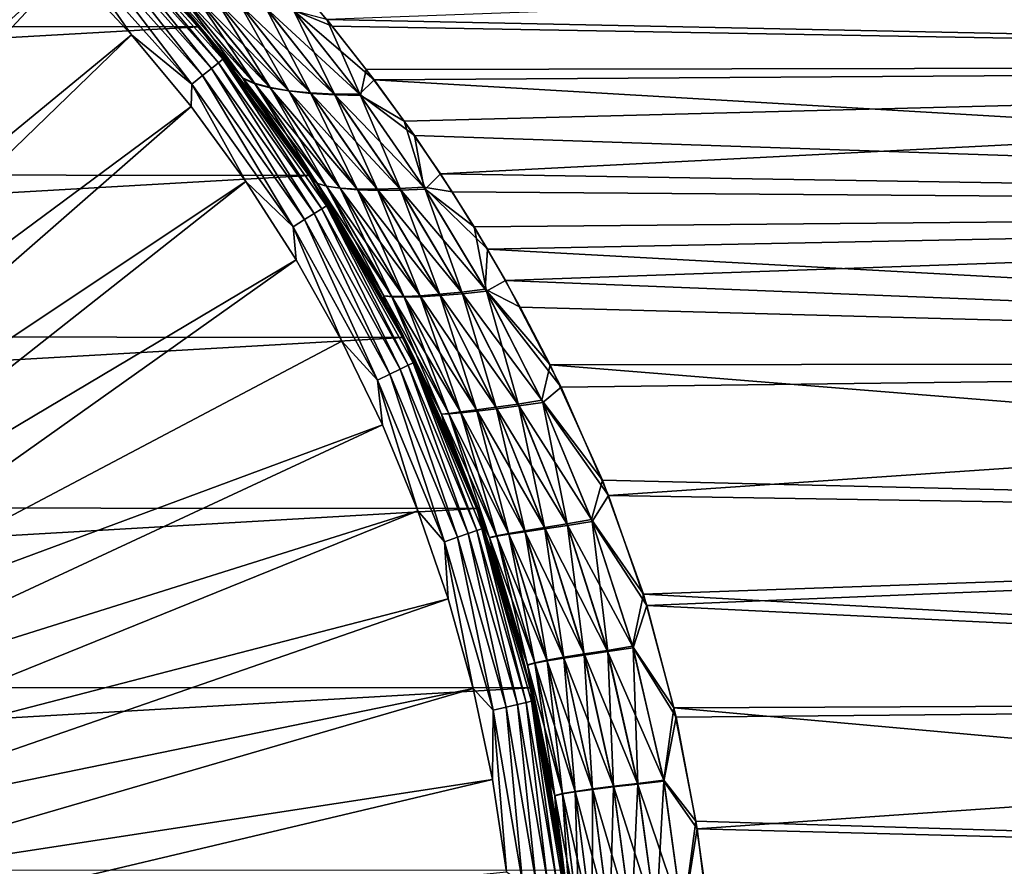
# Model space of a CAD drawing. Header units: metres. Extents: x -22 to 80, y -171 to 22.
# Tile 54 of 77: x 15 to 29, y 3 to 15. Entities that reach past the tile are written whole.
import ezdxf

# ---------------------------------------------------------------- set-up
doc = ezdxf.new("R2010")
doc.units = ezdxf.units.M
doc.layers.add('solid_12421142', color=7, linetype='CONTINUOUS')

msp = doc.modelspace()

# ---------------------------------------------------------------- linework, layer by layer
at = {"layer": 'solid_12421142'}
for points in [[(-17.187214, 14.520933), (-15.390841, 16.412615), (15.444665, 16.362181)], [(-17.187214, 14.520933), (15.444665, 16.362181), (17.232891, 14.46664)], [(16.900537, 14.853344, 49.918262), (17.232891, 14.46664), (15.444665, 16.362181)], [(8.018824, 8.586063, 120.187675), (15.397545, 15.310511, 120.013718), (14.448562, 16.209108, 120.013718)], [(15.488473, 16.320454, 119.213844), (17.272381, 14.419252, 119.213844), (16.04421, 15.77445, 85.273964)], [(15.891051, 15.891051, 119.418648), (17.272381, 14.419252, 119.213844), (15.488473, 16.320454, 119.213844)], [(15.747487, 15.747487, 119.774864), (17.411629, 13.885311, 119.774864), (15.83568, 15.83568, 119.609985)], [(15.83568, 15.83568, 119.609985), (17.509142, 13.963075, 119.609985), (15.891051, 15.891051, 119.418648)], [(17.411629, 13.885311, 119.774864), (17.509142, 13.963075, 119.609985), (15.83568, 15.83568, 119.609985)], [(15.891051, 15.891051, 119.418648), (17.570364, 14.011898, 119.418648), (17.272381, 14.419252, 119.213844)], [(17.509142, 13.963075, 119.609985), (17.570364, 14.011898, 119.418648), (15.891051, 15.891051, 119.418648)], [(17.272381, 14.419252, 119.213844), (17.14913, 14.565621, 86.31118), (16.04421, 15.77445, 85.273964)], [(16.713594, 15.113289, 85.306168), (16.04421, 15.77445, 85.273964), (17.14913, 14.565621, 86.31118)], [(15.632362, 15.632362, 119.902275), (15.497995, 15.497995, 119.983719), (17.135773, 13.665322, 119.983719)], [(15.632362, 15.632362, 119.902275), (17.28434, 13.7838, 119.902275), (15.747487, 15.747487, 119.774864)], [(15.632362, 15.632362, 119.902275), (17.135773, 13.665322, 119.983719), (17.28434, 13.7838, 119.902275)], [(17.28434, 13.7838, 119.902275), (17.411629, 13.885311, 119.774864), (15.747487, 15.747487, 119.774864)], [(50.400002, 13.925576, 52.281273), (18.493998, 15.209327, 53.519794), (50.400002, 15.718726, 54.074425)], [(50.400002, 15.718726, 81.925575), (19.032644, 14.570427, 83.122917), (50.400002, 13.925576, 83.718727)], [(15.497995, 15.497995, 119.983719), (15.397545, 15.310511, 120.013718), (16.290749, 14.356449, 120.013718)], [(17.135773, 13.665322, 119.983719), (15.497995, 15.497995, 119.983719), (16.290749, 14.356449, 120.013718)], [(8.018824, 8.586063, 120.187675), (8.586063, 8.018824, 120.187675), (15.397545, 15.310511, 120.013718)], [(8.586063, 8.018824, 120.187675), (16.290749, 14.356449, 120.013718), (15.397545, 15.310511, 120.013718)], [(17.850168, 13.75272, 86.390297), (16.713594, 15.113289, 85.306168), (17.14913, 14.565621, 86.31118)], [(16.921844, 15.007096, 84.859772), (16.713594, 15.113289, 85.306168), (17.850168, 13.75272, 86.390297)], [(16.733477, 15.09227, 50.675316), (17.86129, 13.737535, 49.600052), (16.900537, 14.853344, 49.918262)], [(18.022539, 13.668734, 50.060501), (17.86129, 13.737535, 49.600052), (16.733477, 15.09227, 50.675316)], [(18.022539, 13.668734, 50.060501), (16.733477, 15.09227, 50.675316), (16.936825, 14.990999, 51.126808)], [(18.561094, 14.703059, 52.825214), (18.493998, 15.209327, 53.519794), (19.107401, 14.477685, 52.788273)], [(50.400002, 13.925576, 52.281273), (19.107401, 14.477685, 52.788273), (18.493998, 15.209327, 53.519794)], [(16.921844, 15.007096, 84.859772), (17.850168, 13.75272, 86.390297), (18.016056, 13.678241, 85.934631)], [(16.921844, 15.007096, 84.859772), (18.016056, 13.678241, 85.934631), (17.178782, 14.915362, 84.437454)], [(16.936825, 14.990999, 51.126808), (17.189047, 14.904216, 51.554123), (18.237013, 13.612992, 50.495602)], [(18.022539, 13.668734, 50.060501), (16.936825, 14.990999, 51.126808), (18.237013, 13.612992, 50.495602)], [(16.900537, 14.853344, 49.918262), (17.585535, 14.035631, 49.292065), (17.232891, 14.46664)], [(17.86129, 13.737535, 49.600052), (17.585535, 14.035631, 49.292065), (16.900537, 14.853344, 49.918262)], [(17.178782, 14.915362, 84.437454), (18.234991, 13.616792, 85.504234), (17.479124, 14.838172, 84.049965)], [(18.016056, 13.678241, 85.934631), (18.234991, 13.616792, 85.504234), (17.178782, 14.915362, 84.437454)], [(17.189047, 14.904216, 51.554123), (17.484865, 14.831971, 51.946453), (18.498983, 13.570354, 50.894028)], [(18.237013, 13.612992, 50.495602), (17.189047, 14.904216, 51.554123), (18.498983, 13.570354, 50.894028)], [(17.479124, 14.838172, 84.049965), (18.501244, 13.56845, 85.110359), (17.816473, 14.775589, 83.707184)], [(18.234991, 13.616792, 85.504234), (18.501244, 13.56845, 85.110359), (17.479124, 14.838172, 84.049965)], [(17.484865, 14.831971, 51.946453), (17.81785, 14.774336, 52.29388), (18.801464, 13.540882, 51.24538)], [(18.498983, 13.570354, 50.894028), (17.484865, 14.831971, 51.946453), (18.801464, 13.540882, 51.24538)], [(17.816473, 14.775589, 83.707184), (18.807856, 13.533273, 84.76339), (18.182468, 14.727663, 83.416634)], [(18.501244, 13.56845, 85.110359), (18.807856, 13.533273, 84.76339), (17.816473, 14.775589, 83.707184)], [(17.81785, 14.774336, 52.29388), (18.179604, 14.731359, 52.588856), (19.135307, 13.524621, 51.54174)], [(18.801464, 13.540882, 51.24538), (17.81785, 14.774336, 52.29388), (19.135307, 13.524621, 51.54174)], [(18.179604, 14.731359, 52.588856), (18.561094, 14.703059, 52.825214), (19.490671, 13.521583, 51.776646)], [(19.135307, 13.524621, 51.54174), (18.179604, 14.731359, 52.588856), (19.490671, 13.521583, 51.776646)], [(18.182468, 14.727663, 83.416634), (19.145714, 13.511305, 84.471199), (18.568094, 14.694437, 83.184433)], [(18.807856, 13.533273, 84.76339), (19.145714, 13.511305, 84.471199), (18.182468, 14.727663, 83.416634)], [(18.561094, 14.703059, 52.825214), (19.107401, 14.477685, 52.788273), (19.695824, 13.722251, 52.103466)], [(19.490671, 13.521583, 51.776646), (18.561094, 14.703059, 52.825214), (19.695824, 13.722251, 52.103466)], [(18.568094, 14.694437, 83.184433), (19.504993, 13.502584, 84.240227), (19.032644, 14.570427, 83.122917)], [(19.145714, 13.511305, 84.471199), (19.504993, 13.502584, 84.240227), (18.568094, 14.694437, 83.184433)], [(17.272381, 14.419252, 119.213844), (17.960575, 13.552407, 87.053925), (17.14913, 14.565621, 86.31118)], [(17.850168, 13.75272, 86.390297), (17.14913, 14.565621, 86.31118), (17.960575, 13.552407, 87.053925)], [(19.504993, 13.502584, 84.240227), (19.585278, 13.867748, 83.769768), (19.032644, 14.570427, 83.122917)], [(50.400002, 13.925576, 83.718727), (19.032644, 14.570427, 83.122917), (19.585278, 13.867748, 83.769768)], [(-18.751339, 12.433362), (-17.187214, 14.520933), (17.232891, 14.46664)], [(-18.751339, 12.433362), (17.232891, 14.46664), (18.786879, 12.379928)], [(18.221701, 13.199227, 48.713955), (18.786879, 12.379928), (17.232891, 14.46664)], [(17.585535, 14.035631, 49.292065), (18.221701, 13.199227, 48.713955), (17.232891, 14.46664)], [(17.272381, 14.419252, 119.213844), (18.824392, 12.324459, 119.213844), (17.960575, 13.552407, 87.053925)], [(17.570364, 14.011898, 119.418648), (18.824392, 12.324459, 119.213844), (17.272381, 14.419252, 119.213844)], [(50.400002, 13.925576, 52.281273), (19.695824, 13.722251, 52.103466), (19.107401, 14.477685, 52.788273)], [(8.586063, 8.018824, 120.187675), (9.113272, 7.414196, 120.187675), (16.290749, 14.356449, 120.013718)], [(9.113272, 7.414196, 120.187675), (17.124939, 13.35038, 120.013718), (16.290749, 14.356449, 120.013718)], [(17.135773, 13.665322, 119.983719), (16.290749, 14.356449, 120.013718), (17.124939, 13.35038, 120.013718)], [(17.509142, 13.963075, 119.609985), (18.962416, 11.914876, 119.609985), (17.570364, 14.011898, 119.418648)], [(17.570364, 14.011898, 119.418648), (19.028721, 11.956537, 119.418648), (18.824392, 12.324459, 119.213844)], [(18.962416, 11.914876, 119.609985), (19.028721, 11.956537, 119.418648), (17.570364, 14.011898, 119.418648)], [(17.86129, 13.737535, 49.600052), (18.221701, 13.199227, 48.713955), (17.585535, 14.035631, 49.292065)], [(17.28434, 13.7838, 119.902275), (18.718954, 11.761899, 119.902275), (17.411629, 13.885311, 119.774864)], [(17.411629, 13.885311, 119.774864), (18.85681, 11.848519, 119.774864), (17.509142, 13.963075, 119.609985)], [(18.718954, 11.761899, 119.902275), (18.85681, 11.848519, 119.774864), (17.411629, 13.885311, 119.774864)], [(18.85681, 11.848519, 119.774864), (18.962416, 11.914876, 119.609985), (17.509142, 13.963075, 119.609985)], [(19.504993, 13.502584, 84.240227), (20.121323, 13.142554, 84.379051), (19.585278, 13.867748, 83.769768)], [(50.400002, 13.925576, 83.718727), (19.585278, 13.867748, 83.769768), (20.121323, 13.142554, 84.379051)], [(50.400002, 11.929359, 50.717339), (19.695824, 13.722251, 52.103466), (50.400002, 13.925576, 52.281273)], [(50.400002, 13.925576, 83.718727), (20.121323, 13.142554, 84.379051), (20.6283, 12.404486, 84.94487)], [(50.400002, 13.925576, 83.718727), (20.6283, 12.404486, 84.94487), (50.400002, 11.929359, 85.282661)], [(17.28434, 13.7838, 119.902275), (17.135773, 13.665322, 119.983719), (18.558056, 11.6608, 119.983719)], [(17.28434, 13.7838, 119.902275), (18.558056, 11.6608, 119.983719), (18.718954, 11.761899, 119.902275)], [(17.850168, 13.75272, 86.390297), (17.960575, 13.552407, 87.053925), (18.709291, 12.498496, 87.727455)], [(18.894781, 12.275573, 87.360985), (17.850168, 13.75272, 86.390297), (18.709291, 12.498496, 87.727455)], [(18.016056, 13.678241, 85.934631), (17.850168, 13.75272, 86.390297), (18.894781, 12.275573, 87.360985)], [(17.86129, 13.737535, 49.600052), (18.900042, 12.266743, 48.634834), (18.221701, 13.199227, 48.713955)], [(19.030464, 12.229591, 49.095688), (18.900042, 12.266743, 48.634834), (17.86129, 13.737535, 49.600052)], [(19.030464, 12.229591, 49.095688), (17.86129, 13.737535, 49.600052), (18.022539, 13.668734, 50.060501)], [(19.490671, 13.521583, 51.776646), (19.695824, 13.722251, 52.103466), (20.262959, 12.94275, 51.462612)], [(50.400002, 11.929359, 50.717339), (20.262959, 12.94275, 51.462612), (19.695824, 13.722251, 52.103466)], [(17.135773, 13.665322, 119.983719), (17.124939, 13.35038, 120.013718), (17.897091, 12.295947, 120.013718)], [(18.558056, 11.6608, 119.983719), (17.135773, 13.665322, 119.983719), (17.897091, 12.295947, 120.013718)], [(18.016056, 13.678241, 85.934631), (18.894781, 12.275573, 87.360985), (19.029457, 12.23243, 86.904549)], [(18.016056, 13.678241, 85.934631), (19.029457, 12.23243, 86.904549), (18.234991, 13.616792, 85.504234)], [(18.022539, 13.668734, 50.060501), (18.237013, 13.612992, 50.495602), (19.218178, 12.204011, 49.530148)], [(19.030464, 12.229591, 49.095688), (18.022539, 13.668734, 50.060501), (19.218178, 12.204011, 49.530148)], [(18.234991, 13.616792, 85.504234), (19.22126, 12.200829, 86.474434), (18.501244, 13.56845, 85.110359)], [(19.029457, 12.23243, 86.904549), (19.22126, 12.200829, 86.474434), (18.234991, 13.616792, 85.504234)], [(18.237013, 13.612992, 50.495602), (18.498983, 13.570354, 50.894028), (19.457037, 12.190035, 49.926414)], [(19.218178, 12.204011, 49.530148), (18.237013, 13.612992, 50.495602), (19.457037, 12.190035, 49.926414)], [(18.498983, 13.570354, 50.894028), (18.801464, 13.540882, 51.24538), (19.739534, 12.187718, 50.273666)], [(19.457037, 12.190035, 49.926414), (18.498983, 13.570354, 50.894028), (19.739534, 12.187718, 50.273666)], [(18.501244, 13.56845, 85.110359), (19.464043, 12.180833, 86.082375), (18.807856, 13.533273, 84.76339)], [(19.22126, 12.200829, 86.474434), (19.464043, 12.180833, 86.082375), (18.501244, 13.56845, 85.110359)], [(18.824392, 12.324459, 119.213844), (18.709291, 12.498496, 87.727455), (17.960575, 13.552407, 87.053925)], [(18.801464, 13.540882, 51.24538), (19.135307, 13.524621, 51.54174), (20.05582, 12.197103, 50.563652)], [(19.739534, 12.187718, 50.273666), (18.801464, 13.540882, 51.24538), (20.05582, 12.197103, 50.563652)], [(18.807856, 13.533273, 84.76339), (19.750324, 12.172498, 85.739174), (19.145714, 13.511305, 84.471199)], [(19.464043, 12.180833, 86.082375), (19.750324, 12.172498, 85.739174), (18.807856, 13.533273, 84.76339)], [(19.135307, 13.524621, 51.54174), (19.490671, 13.521583, 51.776646), (20.395294, 12.218192, 50.789654)], [(20.05582, 12.197103, 50.563652), (19.135307, 13.524621, 51.54174), (20.395294, 12.218192, 50.789654)], [(19.145714, 13.511305, 84.471199), (20.07029, 12.17586, 85.453056), (19.504993, 13.502584, 84.240227)], [(19.750324, 12.172498, 85.739174), (20.07029, 12.17586, 85.453056), (19.145714, 13.511305, 84.471199)], [(20.395294, 12.218192, 50.789654), (19.490671, 13.521583, 51.776646), (20.262959, 12.94275, 51.462612)], [(19.504993, 13.502584, 84.240227), (20.413351, 12.190956, 85.230698), (20.121323, 13.142554, 84.379051)], [(20.07029, 12.17586, 85.453056), (20.413351, 12.190956, 85.230698), (19.504993, 13.502584, 84.240227)], [(9.113272, 7.414196, 120.187675), (9.597989, 6.775, 120.187675), (17.124939, 13.35038, 120.013718)], [(9.597989, 6.775, 120.187675), (17.897091, 12.295947, 120.013718), (17.124939, 13.35038, 120.013718)], [(18.221701, 13.199227, 48.713955), (18.809418, 12.347301, 48.183926), (18.786879, 12.379928)], [(18.900042, 12.266743, 48.634834), (18.809418, 12.347301, 48.183926), (18.221701, 13.199227, 48.713955)], [(20.413351, 12.190956, 85.230698), (20.6283, 12.404486, 84.94487), (20.121323, 13.142554, 84.379051)], [(20.395294, 12.218192, 50.789654), (20.262959, 12.94275, 51.462612), (20.794191, 12.14949, 50.871372)], [(50.400002, 11.929359, 50.717339), (20.794191, 12.14949, 50.871372), (20.262959, 12.94275, 51.462612)], [(18.824392, 12.324459, 119.213844), (19.308546, 11.551192, 88.258125), (18.709291, 12.498496, 87.727455)], [(18.894781, 12.275573, 87.360985), (18.709291, 12.498496, 87.727455), (19.308546, 11.551192, 88.258125)], [(-20.077263, 10.155262), (-18.751339, 12.433362), (18.786879, 12.379928)], [(-20.077263, 10.155262), (18.786879, 12.379928), (20.101273, 10.107631)], [(19.836098, 10.619757, 47.276012), (20.101273, 10.107631), (18.786879, 12.379928)], [(19.347118, 11.486472, 47.704651), (19.836098, 10.619757, 47.276012), (18.786879, 12.379928)], [(18.809418, 12.347301, 48.183926), (19.347118, 11.486472, 47.704651), (18.786879, 12.379928)], [(18.900042, 12.266743, 48.634834), (19.347118, 11.486472, 47.704651), (18.809418, 12.347301, 48.183926)], [(18.824392, 12.324459, 119.213844), (20.123667, 10.064198, 119.213844), (19.308546, 11.551192, 88.258125)], [(19.028721, 11.956537, 119.418648), (20.123667, 10.064198, 119.213844), (18.824392, 12.324459, 119.213844)], [(20.413351, 12.190956, 85.230698), (21.101845, 11.659369, 85.465942), (20.6283, 12.404486, 84.94487)], [(50.400002, 11.929359, 85.282661), (20.6283, 12.404486, 84.94487), (21.101845, 11.659369, 85.465942)], [(9.597989, 6.775, 120.187675), (10.037956, 6.104216, 120.187675), (17.897091, 12.295947, 120.013718)], [(10.037956, 6.104216, 120.187675), (18.604408, 11.19697, 120.013718), (17.897091, 12.295947, 120.013718)], [(18.558056, 11.6608, 119.983719), (17.897091, 12.295947, 120.013718), (18.604408, 11.19697, 120.013718)], [(19.832102, 10.69352, 88.214661), (18.894781, 12.275573, 87.360985), (19.308546, 11.551192, 88.258125)], [(19.029457, 12.23243, 86.904549), (18.894781, 12.275573, 87.360985), (19.832102, 10.69352, 88.214661)], [(18.900042, 12.266743, 48.634834), (19.833418, 10.690119, 47.784641), (19.347118, 11.486472, 47.704651)], [(19.94409, 10.681017, 48.238373), (19.833418, 10.690119, 47.784641), (18.900042, 12.266743, 48.634834)], [(19.94409, 10.681017, 48.238373), (18.900042, 12.266743, 48.634834), (19.030464, 12.229591, 49.095688)], [(19.029457, 12.23243, 86.904549), (19.832102, 10.69352, 88.214661), (19.94632, 10.678621, 87.764603)], [(19.029457, 12.23243, 86.904549), (19.94632, 10.678621, 87.764603), (19.22126, 12.200829, 86.474434)], [(19.030464, 12.229591, 49.095688), (19.218178, 12.204011, 49.530148), (20.115759, 10.681943, 48.664787)], [(19.94409, 10.681017, 48.238373), (19.030464, 12.229591, 49.095688), (20.115759, 10.681943, 48.664787)], [(19.218178, 12.204011, 49.530148), (19.457037, 12.190035, 49.926414), (20.3419, 10.692919, 49.051685)], [(20.115759, 10.681943, 48.664787), (19.218178, 12.204011, 49.530148), (20.3419, 10.692919, 49.051685)], [(19.22126, 12.200829, 86.474434), (20.121386, 10.673717, 87.341797), (19.464043, 12.180833, 86.082375)], [(19.94632, 10.678621, 87.764603), (20.121386, 10.673717, 87.341797), (19.22126, 12.200829, 86.474434)], [(19.457037, 12.190035, 49.926414), (19.739534, 12.187718, 50.273666), (20.614529, 10.713993, 49.387859)], [(20.3419, 10.692919, 49.051685), (19.457037, 12.190035, 49.926414), (20.614529, 10.713993, 49.387859)], [(19.464043, 12.180833, 86.082375), (20.350777, 10.678867, 86.958382), (19.750324, 12.172498, 85.739174)], [(20.121386, 10.673717, 87.341797), (20.350777, 10.678867, 86.958382), (19.464043, 12.180833, 86.082375)], [(19.739534, 12.187718, 50.273666), (20.05582, 12.197103, 50.563652), (20.923159, 10.745202, 49.66478)], [(20.614529, 10.713993, 49.387859), (19.739534, 12.187718, 50.273666), (20.923159, 10.745202, 49.66478)], [(19.750324, 12.172498, 85.739174), (20.62653, 10.694116, 86.625557), (20.07029, 12.17586, 85.453056)], [(20.350777, 10.678867, 86.958382), (20.62653, 10.694116, 86.625557), (19.750324, 12.172498, 85.739174)], [(20.05582, 12.197103, 50.563652), (20.395294, 12.218192, 50.789654), (21.256495, 10.786542, 49.875484)], [(20.923159, 10.745202, 49.66478), (20.05582, 12.197103, 50.563652), (21.256495, 10.786542, 49.875484)], [(20.07029, 12.17586, 85.453056), (20.93819, 10.719496, 86.351822), (20.413351, 12.190956, 85.230698)], [(20.62653, 10.694116, 86.625557), (20.93819, 10.719496, 86.351822), (20.07029, 12.17586, 85.453056)], [(20.395294, 12.218192, 50.789654), (20.794191, 12.14949, 50.871372), (21.290968, 11.345083, 50.328297)], [(21.256495, 10.786542, 49.875484), (20.395294, 12.218192, 50.789654), (21.290968, 11.345083, 50.328297)], [(20.413351, 12.190956, 85.230698), (21.274473, 10.755037, 86.144104), (21.101845, 11.659369, 85.465942)], [(20.93819, 10.719496, 86.351822), (21.274473, 10.755037, 86.144104), (20.413351, 12.190956, 85.230698)], [(50.400002, 11.929359, 50.717339), (21.290968, 11.345083, 50.328297), (20.794191, 12.14949, 50.871372)], [(18.85681, 11.848519, 119.774864), (20.064856, 9.662725, 119.774864), (18.962416, 11.914876, 119.609985)], [(18.962416, 11.914876, 119.609985), (20.177227, 9.716841, 119.609985), (19.028721, 11.956537, 119.418648)], [(20.064856, 9.662725, 119.774864), (20.177227, 9.716841, 119.609985), (18.962416, 11.914876, 119.609985)], [(19.028721, 11.956537, 119.418648), (20.24778, 9.750816, 119.418648), (20.123667, 10.064198, 119.213844)], [(20.177227, 9.716841, 119.609985), (20.24778, 9.750816, 119.418648), (19.028721, 11.956537, 119.418648)], [(50.400002, 11.929359, 85.282661), (21.101845, 11.659369, 85.465942), (21.543571, 10.908759, 85.944328)], [(50.400002, 9.759187, 49.405422), (21.290968, 11.345083, 50.328297), (50.400002, 11.929359, 50.717339)], [(50.400002, 11.929359, 85.282661), (21.543571, 10.908759, 85.944328), (50.400002, 9.759187, 86.594574)], [(18.718954, 11.761899, 119.902275), (18.558056, 11.6608, 119.983719), (19.746962, 9.509636, 119.983719)], [(18.718954, 11.761899, 119.902275), (19.918169, 9.592085, 119.902275), (18.85681, 11.848519, 119.774864)], [(18.718954, 11.761899, 119.902275), (19.746962, 9.509636, 119.983719), (19.918169, 9.592085, 119.902275)], [(19.918169, 9.592085, 119.902275), (20.064856, 9.662725, 119.774864), (18.85681, 11.848519, 119.774864)], [(18.558056, 11.6608, 119.983719), (18.604408, 11.19697, 120.013718), (19.244329, 10.057431, 120.013718)], [(19.746962, 9.509636, 119.983719), (18.558056, 11.6608, 119.983719), (19.244329, 10.057431, 120.013718)], [(21.274473, 10.755037, 86.144104), (21.543571, 10.908759, 85.944328), (21.101845, 11.659369, 85.465942)], [(20.123667, 10.064198, 119.213844), (19.856913, 10.580786, 88.739792), (19.308546, 11.551192, 88.258125)], [(19.832102, 10.69352, 88.214661), (19.308546, 11.551192, 88.258125), (19.856913, 10.580786, 88.739792)], [(19.833418, 10.690119, 47.784641), (19.836098, 10.619757, 47.276012), (19.347118, 11.486472, 47.704651)], [(21.256495, 10.786542, 49.875484), (21.290968, 11.345083, 50.328297), (21.750389, 10.534681, 49.833534)], [(50.400002, 9.759187, 49.405422), (21.750389, 10.534681, 49.833534), (21.290968, 11.345083, 50.328297)], [(10.037956, 6.104216, 120.187675), (10.431122, 5.404972, 120.187675), (18.604408, 11.19697, 120.013718)], [(10.431122, 5.404972, 120.187675), (19.244329, 10.057431, 120.013718), (18.604408, 11.19697, 120.013718)], [(21.274473, 10.755037, 86.144104), (22.324429, 9.407582, 86.774918), (21.543571, 10.908759, 85.944328)], [(50.400002, 9.759187, 86.594574), (21.543571, 10.908759, 85.944328), (22.324429, 9.407582, 86.774918)], [(19.832102, 10.69352, 88.214661), (19.856913, 10.580786, 88.739792), (20.353874, 9.590088, 89.171967)], [(20.644777, 9.028494, 88.943657), (19.832102, 10.69352, 88.214661), (20.353874, 9.590088, 89.171967)], [(19.94632, 10.678621, 87.764603), (19.832102, 10.69352, 88.214661), (20.644777, 9.028494, 88.943657)], [(19.833418, 10.690119, 47.784641), (20.643938, 9.029108, 47.057411), (19.836098, 10.619757, 47.276012)], [(20.745123, 9.040995, 47.497898), (20.643938, 9.029108, 47.057411), (19.833418, 10.690119, 47.784641)], [(20.745123, 9.040995, 47.497898), (19.833418, 10.690119, 47.784641), (19.94409, 10.681017, 48.238373)], [(19.94409, 10.681017, 48.238373), (20.115759, 10.681943, 48.664787), (20.910582, 9.061318, 47.910282)], [(20.745123, 9.040995, 47.497898), (19.94409, 10.681017, 48.238373), (20.910582, 9.061318, 47.910282)], [(19.94632, 10.678621, 87.764603), (20.644777, 9.028494, 88.943657), (20.748596, 9.035308, 88.505882)], [(19.94632, 10.678621, 87.764603), (20.748596, 9.035308, 88.505882), (20.121386, 10.673717, 87.341797)], [(20.115759, 10.681943, 48.664787), (20.3419, 10.692919, 49.051685), (21.133446, 9.090088, 48.282017)], [(20.910582, 9.061318, 47.910282), (20.115759, 10.681943, 48.664787), (21.133446, 9.090088, 48.282017)], [(20.121386, 10.673717, 87.341797), (20.916557, 9.050524, 88.096153), (20.350777, 10.678867, 86.958382)], [(20.748596, 9.035308, 88.505882), (20.916557, 9.050524, 88.096153), (20.121386, 10.673717, 87.341797)], [(20.3419, 10.692919, 49.051685), (20.614529, 10.713993, 49.387859), (21.405319, 9.127348, 48.60157)], [(21.133446, 9.090088, 48.282017), (20.3419, 10.692919, 49.051685), (21.405319, 9.127348, 48.60157)], [(20.350777, 10.678867, 86.958382), (21.141802, 9.074191, 87.726974), (20.62653, 10.694116, 86.625557)], [(20.916557, 9.050524, 88.096153), (21.141802, 9.074191, 87.726974), (20.350777, 10.678867, 86.958382)], [(20.614529, 10.713993, 49.387859), (20.923159, 10.745202, 49.66478), (21.715145, 9.173128, 48.860165)], [(21.405319, 9.127348, 48.60157), (20.614529, 10.713993, 49.387859), (21.715145, 9.173128, 48.860165)], [(20.62653, 10.694116, 86.625557), (21.415943, 9.106348, 87.409851), (20.93819, 10.719496, 86.351822)], [(21.141802, 9.074191, 87.726974), (21.415943, 9.106348, 87.409851), (20.62653, 10.694116, 86.625557)], [(20.923159, 10.745202, 49.66478), (21.256495, 10.786542, 49.875484), (22.051018, 9.227418, 49.050644)], [(21.715145, 9.173128, 48.860165), (20.923159, 10.745202, 49.66478), (22.051018, 9.227418, 49.050644)], [(20.93819, 10.719496, 86.351822), (21.727957, 9.147022, 87.153549), (21.274473, 10.755037, 86.144104)], [(21.415943, 9.106348, 87.409851), (21.727957, 9.147022, 87.153549), (20.93819, 10.719496, 86.351822)], [(21.256495, 10.786542, 49.875484), (21.750389, 10.534681, 49.833534), (22.171457, 9.721729, 49.385811)], [(22.051018, 9.227418, 49.050644), (21.256495, 10.786542, 49.875484), (22.171457, 9.721729, 49.385811)], [(21.274473, 10.755037, 86.144104), (22.065947, 9.196239, 86.965195), (22.324429, 9.407582, 86.774918)], [(21.727957, 9.147022, 87.153549), (22.065947, 9.196239, 86.965195), (21.274473, 10.755037, 86.144104)], [(19.836098, 10.619757, 47.276012), (20.284559, 9.735844, 46.887798), (20.101273, 10.107631)], [(20.643938, 9.029108, 47.057411), (20.284559, 9.735844, 46.887798), (19.836098, 10.619757, 47.276012)], [(20.123667, 10.064198, 119.213844), (20.353874, 9.590088, 89.171967), (19.856913, 10.580786, 88.739792)], [(50.400002, 9.759187, 49.405422), (22.171457, 9.721729, 49.385811), (21.750389, 10.534681, 49.833534)], [(-21.123709, 7.744851), (-20.077263, 10.155262), (20.101273, 10.107631)], [(-21.123709, 7.744851), (20.101273, 10.107631), (21.137814, 7.706782)], [(21.067617, 7.899713, 46.212761), (21.137814, 7.706782), (20.101273, 10.107631)], [(20.696526, 8.826315, 46.532059), (21.067617, 7.899713, 46.212761), (20.101273, 10.107631)], [(20.284559, 9.735844, 46.887798), (20.696526, 8.826315, 46.532059), (20.101273, 10.107631)], [(10.431122, 5.404972, 120.187675), (19.814535, 8.881459, 120.013718), (19.244329, 10.057431, 120.013718)], [(19.746962, 9.509636, 119.983719), (19.244329, 10.057431, 120.013718), (19.814535, 8.881459, 120.013718)], [(20.123667, 10.064198, 119.213844), (21.152761, 7.668814, 119.213844), (20.353874, 9.590088, 89.171967)], [(20.24778, 9.750816, 119.418648), (21.152761, 7.668814, 119.213844), (20.123667, 10.064198, 119.213844)], [(20.064856, 9.662725, 119.774864), (21.020575, 7.355417, 119.774864), (20.177227, 9.716841, 119.609985)], [(20.177227, 9.716841, 119.609985), (21.138298, 7.396611, 119.609985), (20.24778, 9.750816, 119.418648)], [(21.020575, 7.355417, 119.774864), (21.138298, 7.396611, 119.609985), (20.177227, 9.716841, 119.609985)], [(20.24778, 9.750816, 119.418648), (21.212212, 7.422473, 119.418648), (21.152761, 7.668814, 119.213844)], [(21.138298, 7.396611, 119.609985), (21.212212, 7.422473, 119.418648), (20.24778, 9.750816, 119.418648)], [(20.643938, 9.029108, 47.057411), (20.696526, 8.826315, 46.532059), (20.284559, 9.735844, 46.887798)], [(22.051018, 9.227418, 49.050644), (22.171457, 9.721729, 49.385811), (22.903908, 8.103572, 48.626511)], [(50.400002, 7.446702, 48.364658), (22.171457, 9.721729, 49.385811), (50.400002, 9.759187, 49.405422)], [(50.400002, 7.446702, 48.364658), (22.903908, 8.103572, 48.626511), (22.171457, 9.721729, 49.385811)], [(50.400002, 9.759187, 86.594574), (22.324429, 9.407582, 86.774918), (22.990816, 7.889872, 87.461502)], [(50.400002, 9.759187, 86.594574), (22.990816, 7.889872, 87.461502), (50.400002, 7.446702, 87.635338)], [(19.918169, 9.592085, 119.902275), (19.746962, 9.509636, 119.983719), (20.68754, 7.238883, 119.983719)], [(19.918169, 9.592085, 119.902275), (20.866899, 7.301644, 119.902275), (20.064856, 9.662725, 119.774864)], [(19.918169, 9.592085, 119.902275), (20.68754, 7.238883, 119.983719), (20.866899, 7.301644, 119.902275)], [(20.866899, 7.301644, 119.902275), (21.020575, 7.355417, 119.774864), (20.064856, 9.662725, 119.774864)], [(21.152761, 7.668814, 119.213844), (20.799019, 8.582006, 89.556068), (20.353874, 9.590088, 89.171967)], [(20.644777, 9.028494, 88.943657), (20.353874, 9.590088, 89.171967), (20.799019, 8.582006, 89.556068)], [(19.746962, 9.509636, 119.983719), (19.814535, 8.881459, 120.013718), (20.312962, 7.673312, 120.013718)], [(20.68754, 7.238883, 119.983719), (19.746962, 9.509636, 119.983719), (20.312962, 7.673312, 120.013718)], [(22.065947, 9.196239, 86.965195), (22.990816, 7.889872, 87.461502), (22.324429, 9.407582, 86.774918)], [(21.405319, 9.127348, 48.60157), (21.715145, 9.173128, 48.860165), (22.406416, 7.492706, 48.168835)], [(21.415943, 9.106348, 87.409851), (22.09691, 7.421286, 88.077026), (21.727957, 9.147022, 87.153549)], [(21.715145, 9.173128, 48.860165), (22.051018, 9.227418, 49.050644), (22.75086, 7.551995, 48.336872)], [(22.406416, 7.492706, 48.168835), (21.715145, 9.173128, 48.860165), (22.75086, 7.551995, 48.336872)], [(21.727957, 9.147022, 87.153549), (22.415529, 7.469706, 87.840736), (22.065947, 9.196239, 86.965195)], [(22.09691, 7.421286, 88.077026), (22.415529, 7.469706, 87.840736), (21.727957, 9.147022, 87.153549)], [(22.75086, 7.551995, 48.336872), (22.051018, 9.227418, 49.050644), (22.903908, 8.103572, 48.626511)], [(22.065947, 9.196239, 86.965195), (22.761269, 7.525007, 87.673981), (22.990816, 7.889872, 87.461502)], [(22.415529, 7.469706, 87.840736), (22.761269, 7.525007, 87.673981), (22.065947, 9.196239, 86.965195)], [(21.418381, 7.324025, 46.882523), (20.643938, 9.029108, 47.057411), (20.745123, 9.040995, 47.497898)], [(20.643938, 9.029108, 47.057411), (21.318819, 7.298901, 46.458721), (20.696526, 8.826315, 46.532059)], [(21.418381, 7.324025, 46.882523), (21.318819, 7.298901, 46.458721), (20.643938, 9.029108, 47.057411)], [(20.748596, 9.035308, 88.505882), (20.644777, 9.028494, 88.943657), (21.320303, 7.295969, 89.542755)], [(20.644777, 9.028494, 88.943657), (20.799019, 8.582006, 89.556068), (21.192101, 7.559422, 89.893501)], [(21.320303, 7.295969, 89.542755), (20.644777, 9.028494, 88.943657), (21.192101, 7.559422, 89.893501)], [(20.745123, 9.040995, 47.497898), (20.910582, 9.061318, 47.910282), (21.584991, 7.355955, 47.277573)], [(21.418381, 7.324025, 46.882523), (20.745123, 9.040995, 47.497898), (21.584991, 7.355955, 47.277573)], [(20.748596, 9.035308, 88.505882), (21.421587, 7.317107, 89.120728), (20.916557, 9.050524, 88.096153)], [(20.748596, 9.035308, 88.505882), (21.320303, 7.295969, 89.542755), (21.421587, 7.317107, 89.120728)], [(20.910582, 9.061318, 47.910282), (21.133446, 9.090088, 48.282017), (21.811502, 7.39469, 47.631035)], [(21.584991, 7.355955, 47.277573), (20.910582, 9.061318, 47.910282), (21.811502, 7.39469, 47.631035)], [(20.916557, 9.050524, 88.096153), (21.589815, 7.345014, 88.727394), (21.141802, 9.074191, 87.726974)], [(21.421587, 7.317107, 89.120728), (21.589815, 7.345014, 88.727394), (20.916557, 9.050524, 88.096153)], [(21.133446, 9.090088, 48.282017), (21.405319, 9.127348, 48.60157), (22.089153, 7.440264, 47.931118)], [(21.811502, 7.39469, 47.631035), (21.133446, 9.090088, 48.282017), (22.089153, 7.440264, 47.931118)], [(21.141802, 9.074191, 87.726974), (21.817837, 7.379729, 88.375572), (21.415943, 9.106348, 87.409851)], [(21.589815, 7.345014, 88.727394), (21.817837, 7.379729, 88.375572), (21.141802, 9.074191, 87.726974)], [(22.089153, 7.440264, 47.931118), (21.405319, 9.127348, 48.60157), (22.406416, 7.492706, 48.168835)], [(21.817837, 7.379729, 88.375572), (22.09691, 7.421286, 88.077026), (21.415943, 9.106348, 87.409851)], [(10.431122, 5.404972, 120.187675), (10.775653, 4.680526, 120.187675), (19.814535, 8.881459, 120.013718)], [(10.775653, 4.680526, 120.187675), (20.312962, 7.673312, 120.013718), (19.814535, 8.881459, 120.013718)], [(21.318819, 7.298901, 46.458721), (21.067617, 7.899713, 46.212761), (20.696526, 8.826315, 46.532059)], [(21.152761, 7.668814, 119.213844), (21.192101, 7.559422, 89.893501), (20.799019, 8.582006, 89.556068)], [(22.75086, 7.551995, 48.336872), (22.903908, 8.103572, 48.626511), (23.482046, 6.50142, 48.031738)], [(50.400002, 7.446702, 48.364658), (23.482046, 6.50142, 48.031738), (22.903908, 8.103572, 48.626511)], [(21.067617, 7.899713, 46.212761), (21.399025, 6.952104, 45.930004), (21.137814, 7.706782)], [(21.318819, 7.298901, 46.458721), (21.399025, 6.952104, 45.930004), (21.067617, 7.899713, 46.212761)], [(22.761269, 7.525007, 87.673981), (23.529495, 6.343451, 88.019005), (22.990816, 7.889872, 87.461502)], [(50.400002, 7.446702, 87.635338), (22.990816, 7.889872, 87.461502), (23.529495, 6.343451, 88.019005)], [(-21.886969, 5.215116), (-21.123709, 7.744851), (21.137814, 7.706782)], [(-21.886969, 5.215116), (21.137814, 7.706782), (21.893038, 5.189738)], [(10.775653, 4.680526, 120.187675), (11.069942, 3.934258, 120.187675), (20.312962, 7.673312, 120.013718)], [(11.069942, 3.934258, 120.187675), (20.737803, 6.437368, 120.013718), (20.312962, 7.673312, 120.013718)], [(20.68754, 7.238883, 119.983719), (20.312962, 7.673312, 120.013718), (20.737803, 6.437368, 120.013718)], [(21.691786, 5.976322, 45.682842), (21.893038, 5.189738), (21.137814, 7.706782)], [(21.399025, 6.952104, 45.930004), (21.691786, 5.976322, 45.682842), (21.137814, 7.706782)], [(21.152761, 7.668814, 119.213844), (21.89786, 5.17047, 119.213844), (21.192101, 7.559422, 89.893501)], [(21.212212, 7.422473, 119.418648), (21.89786, 5.17047, 119.213844), (21.152761, 7.668814, 119.213844)], [(21.89786, 5.17047, 119.213844), (21.533079, 6.52507, 90.183792), (21.192101, 7.559422, 89.893501)], [(21.320303, 7.295969, 89.542755), (21.192101, 7.559422, 89.893501), (21.533079, 6.52507, 90.183792)], [(22.089153, 7.440264, 47.931118), (22.406416, 7.492706, 48.168835), (22.973246, 5.71512, 47.608856)], [(22.09691, 7.421286, 88.077026), (22.6502, 5.649147, 88.613312), (22.415529, 7.469706, 87.840736)], [(22.406416, 7.492706, 48.168835), (22.75086, 7.551995, 48.336872), (23.328974, 5.771637, 47.755367)], [(22.973246, 5.71512, 47.608856), (22.406416, 7.492706, 48.168835), (23.328974, 5.771637, 47.755367)], [(22.415529, 7.469706, 87.840736), (22.978502, 5.697767, 88.396606), (22.761269, 7.525007, 87.673981)], [(22.6502, 5.649147, 88.613312), (22.978502, 5.697767, 88.396606), (22.415529, 7.469706, 87.840736)], [(23.328974, 5.771637, 47.755367), (22.75086, 7.551995, 48.336872), (23.482046, 6.50142, 48.031738)], [(22.761269, 7.525007, 87.673981), (23.334848, 5.751577, 88.250694), (23.529495, 6.343451, 88.019005)], [(22.978502, 5.697767, 88.396606), (23.334848, 5.751577, 88.250694), (22.761269, 7.525007, 87.673981)], [(20.866899, 7.301644, 119.902275), (21.553219, 4.919382, 119.902275), (21.020575, 7.355417, 119.774864)], [(21.020575, 7.355417, 119.774864), (21.711946, 4.95561, 119.774864), (21.138298, 7.396611, 119.609985)], [(21.553219, 4.919382, 119.902275), (21.711946, 4.95561, 119.774864), (21.020575, 7.355417, 119.774864)], [(21.138298, 7.396611, 119.609985), (21.833544, 4.983364, 119.609985), (21.212212, 7.422473, 119.418648)], [(21.711946, 4.95561, 119.774864), (21.833544, 4.983364, 119.609985), (21.138298, 7.396611, 119.609985)], [(21.212212, 7.422473, 119.418648), (21.909885, 5.000789, 119.418648), (21.89786, 5.17047, 119.213844)], [(21.833544, 4.983364, 119.609985), (21.909885, 5.000789, 119.418648), (21.212212, 7.422473, 119.418648)], [(21.418381, 7.324025, 46.882523), (21.584991, 7.355955, 47.277573), (22.125055, 5.576546, 46.775368)], [(21.421587, 7.317107, 89.120728), (21.955322, 5.534266, 89.604309), (21.589815, 7.345014, 88.727394)], [(21.584991, 7.355955, 47.277573), (21.811502, 7.39469, 47.631035), (22.358908, 5.617571, 47.110565)], [(22.125055, 5.576546, 46.775368), (21.584991, 7.355955, 47.277573), (22.358908, 5.617571, 47.110565)], [(21.589815, 7.345014, 88.727394), (22.128147, 5.567417, 89.22773), (21.817837, 7.379729, 88.375572)], [(21.955322, 5.534266, 89.604309), (22.128147, 5.567417, 89.22773), (21.589815, 7.345014, 88.727394)], [(21.811502, 7.39469, 47.631035), (22.089153, 7.440264, 47.931118), (22.645609, 5.663756, 47.391441)], [(22.358908, 5.617571, 47.110565), (21.811502, 7.39469, 47.631035), (22.645609, 5.663756, 47.391441)], [(21.817837, 7.379729, 88.375572), (22.362782, 5.605702, 88.893394), (22.09691, 7.421286, 88.077026)], [(22.128147, 5.567417, 89.22773), (22.362782, 5.605702, 88.893394), (21.817837, 7.379729, 88.375572)], [(22.645609, 5.663756, 47.391441), (22.089153, 7.440264, 47.931118), (22.973246, 5.71512, 47.608856)], [(22.362782, 5.605702, 88.893394), (22.6502, 5.649147, 88.613312), (22.09691, 7.421286, 88.077026)], [(50.400002, 5.025629, 47.610222), (23.482046, 6.50142, 48.031738), (50.400002, 7.446702, 48.364658)], [(50.400002, 7.446702, 87.635338), (23.529495, 6.343451, 88.019005), (50.400002, 5.025629, 88.389778)], [(20.866899, 7.301644, 119.902275), (20.68754, 7.238883, 119.983719), (21.367958, 4.877097, 119.983719)], [(20.68754, 7.238883, 119.983719), (20.737803, 6.437368, 120.013718), (21.087517, 5.178103, 120.013718)], [(21.367958, 4.877097, 119.983719), (20.68754, 7.238883, 119.983719), (21.087517, 5.178103, 120.013718)], [(20.866899, 7.301644, 119.902275), (21.367958, 4.877097, 119.983719), (21.553219, 4.919382, 119.902275)], [(21.953096, 5.54065, 46.39785), (21.318819, 7.298901, 46.458721), (21.418381, 7.324025, 46.882523)], [(21.318819, 7.298901, 46.458721), (21.850409, 5.509897, 45.991074), (21.399025, 6.952104, 45.930004)], [(21.953096, 5.54065, 46.39785), (21.850409, 5.509897, 45.991074), (21.318819, 7.298901, 46.458721)], [(21.421587, 7.317107, 89.120728), (21.320303, 7.295969, 89.542755), (21.851688, 5.506221, 90.010117)], [(21.851688, 5.506221, 90.010117), (21.320303, 7.295969, 89.542755), (21.533079, 6.52507, 90.183792)], [(21.953096, 5.54065, 46.39785), (21.418381, 7.324025, 46.882523), (22.125055, 5.576546, 46.775368)], [(21.421587, 7.317107, 89.120728), (21.851688, 5.506221, 90.010117), (21.955322, 5.534266, 89.604309)], [(21.850409, 5.509897, 45.991074), (21.691786, 5.976322, 45.682842), (21.399025, 6.952104, 45.930004)], [(21.89786, 5.17047, 119.213844), (21.958445, 4.906803, 90.543976), (21.533079, 6.52507, 90.183792)], [(21.851688, 5.506221, 90.010117), (21.533079, 6.52507, 90.183792), (21.958445, 4.906803, 90.543976)], [(23.328974, 5.771637, 47.755367), (23.482046, 6.50142, 48.031738), (23.90733, 4.907733, 47.581524)], [(50.400002, 5.025629, 47.610222), (23.90733, 4.907733, 47.581524), (23.482046, 6.50142, 48.031738)], [(11.069942, 3.934258, 120.187675), (11.312619, 3.169647, 120.187675), (20.737803, 6.437368, 120.013718)], [(11.312619, 3.169647, 120.187675), (21.087517, 5.178103, 120.013718), (20.737803, 6.437368, 120.013718)], [(23.334848, 5.751577, 88.250694), (23.938208, 4.774976, 88.449928), (23.529495, 6.343451, 88.019005)], [(50.400002, 5.025629, 88.389778), (23.529495, 6.343451, 88.019005), (23.938208, 4.774976, 88.449928)], [(21.691786, 5.976322, 45.682842), (21.944971, 4.966712, 45.4701), (21.893038, 5.189738)], [(21.850409, 5.509897, 45.991074), (21.944971, 4.966712, 45.4701), (21.691786, 5.976322, 45.682842)], [(22.645609, 5.663756, 47.391441), (22.973246, 5.71512, 47.608856), (23.398045, 3.847054, 47.192787)], [(22.6502, 5.649147, 88.613312), (23.061708, 3.797441, 89.009254), (22.978502, 5.697767, 88.396606)], [(22.973246, 5.71512, 47.608856), (23.328974, 5.771637, 47.755367), (23.765095, 3.891232, 47.321014)], [(23.398045, 3.847054, 47.192787), (22.973246, 5.71512, 47.608856), (23.765095, 3.891232, 47.321014)], [(22.978502, 5.697767, 88.396606), (23.400213, 3.836694, 88.809471), (23.334848, 5.751577, 88.250694)], [(23.061708, 3.797441, 89.009254), (23.400213, 3.836694, 88.809471), (22.978502, 5.697767, 88.396606)], [(23.765095, 3.891232, 47.321014), (23.328974, 5.771637, 47.755367), (23.90733, 4.907733, 47.581524)], [(23.334848, 5.751577, 88.250694), (23.767439, 3.879421, 88.681396), (23.938208, 4.774976, 88.449928)], [(23.400213, 3.836694, 88.809471), (23.767439, 3.879421, 88.681396), (23.334848, 5.751577, 88.250694)], [(22.342093, 3.704826, 46.04718), (21.850409, 5.509897, 45.991074), (21.953096, 5.54065, 46.39785)], [(21.955322, 5.534266, 89.604309), (21.851688, 5.506221, 90.010117), (22.234739, 3.674934, 90.345161)], [(21.953096, 5.54065, 46.39785), (22.125055, 5.576546, 46.775368), (22.521048, 3.735216, 46.409271)], [(22.342093, 3.704826, 46.04718), (21.953096, 5.54065, 46.39785), (22.521048, 3.735216, 46.409271)], [(21.955322, 5.534266, 89.604309), (22.343193, 3.700416, 89.95385), (22.128147, 5.567417, 89.22773)], [(21.955322, 5.534266, 89.604309), (22.234739, 3.674934, 90.345161), (22.343193, 3.700416, 89.95385)], [(22.125055, 5.576546, 46.775368), (22.358908, 5.617571, 47.110565), (22.76335, 3.769037, 46.728523)], [(22.521048, 3.735216, 46.409271), (22.125055, 5.576546, 46.775368), (22.76335, 3.769037, 46.728523)], [(22.128147, 5.567417, 89.22773), (22.52249, 3.729316, 89.59214), (22.362782, 5.605702, 88.893394)], [(22.343193, 3.700416, 89.95385), (22.52249, 3.729316, 89.59214), (22.128147, 5.567417, 89.22773)], [(22.358908, 5.617571, 47.110565), (22.645609, 5.663756, 47.391441), (23.059746, 3.806312, 46.992779)], [(22.76335, 3.769037, 46.728523), (22.358908, 5.617571, 47.110565), (23.059746, 3.806312, 46.992779)], [(22.362782, 5.605702, 88.893394), (22.765074, 3.761652, 89.273224), (22.6502, 5.649147, 88.613312)], [(22.52249, 3.729316, 89.59214), (22.765074, 3.761652, 89.273224), (22.362782, 5.605702, 88.893394)], [(23.059746, 3.806312, 46.992779), (22.645609, 5.663756, 47.391441), (23.398045, 3.847054, 47.192787)], [(22.765074, 3.761652, 89.273224), (23.061708, 3.797441, 89.009254), (22.6502, 5.649147, 88.613312)], [(21.850409, 5.509897, 45.991074), (22.234032, 3.677891, 45.655464), (21.944971, 4.966712, 45.4701)], [(22.342093, 3.704826, 46.04718), (22.234032, 3.677891, 45.655464), (21.850409, 5.509897, 45.991074)], [(22.234739, 3.674934, 90.345161), (21.851688, 5.506221, 90.010117), (21.958445, 4.906803, 90.543976)], [(-22.344313, 2.637737), (-21.886969, 5.215116), (21.893038, 5.189738)], [(-22.344313, 2.637737), (21.893038, 5.189738), (22.345779, 2.624858)], [(11.312619, 3.169647, 120.187675), (11.502551, 2.390258, 120.187675), (21.087517, 5.178103, 120.013718)], [(11.502551, 2.390258, 120.187675), (21.36084, 3.900081, 120.013718), (21.087517, 5.178103, 120.013718)], [(21.367958, 4.877097, 119.983719), (21.087517, 5.178103, 120.013718), (21.36084, 3.900081, 120.013718)], [(22.307579, 2.936315, 45.160278), (22.345779, 2.624858), (21.893038, 5.189738)], [(22.15151, 3.944689, 45.294724), (22.307579, 2.936315, 45.160278), (21.893038, 5.189738)], [(21.944971, 4.966712, 45.4701), (22.15151, 3.944689, 45.294724), (21.893038, 5.189738)], [(21.89786, 5.17047, 119.213844), (22.348957, 2.602707, 119.213844), (21.958445, 4.906803, 90.543976)], [(21.909885, 5.000789, 119.418648), (22.348957, 2.602707, 119.213844), (21.89786, 5.17047, 119.213844)], [(21.711946, 4.95561, 119.774864), (22.13028, 2.493484, 119.774864), (21.833544, 4.983364, 119.609985)], [(21.833544, 4.983364, 119.609985), (22.254217, 2.507448, 119.609985), (21.909885, 5.000789, 119.418648)], [(22.13028, 2.493484, 119.774864), (22.254217, 2.507448, 119.609985), (21.833544, 4.983364, 119.609985)], [(21.909885, 5.000789, 119.418648), (22.332031, 2.516216, 119.418648), (22.348957, 2.602707, 119.213844)], [(22.254217, 2.507448, 119.609985), (22.332031, 2.516216, 119.418648), (21.909885, 5.000789, 119.418648)], [(50.400002, 2.53127, 47.153114), (23.90733, 4.907733, 47.581524), (50.400002, 5.025629, 47.610222)], [(50.400002, 5.025629, 88.389778), (23.938208, 4.774976, 88.449928), (24.232988, 3.211651, 88.75296)], [(50.400002, 5.025629, 88.389778), (24.232988, 3.211651, 88.75296), (50.400002, 2.53127, 88.846886)], [(21.367958, 4.877097, 119.983719), (21.36084, 3.900081, 120.013718), (21.556782, 2.60793, 120.013718)], [(21.553219, 4.919382, 119.902275), (21.367958, 4.877097, 119.983719), (21.779663, 2.453979, 119.983719)], [(21.779663, 2.453979, 119.983719), (21.367958, 4.877097, 119.983719), (21.556782, 2.60793, 120.013718)], [(21.553219, 4.919382, 119.902275), (21.968493, 2.475255, 119.902275), (21.711946, 4.95561, 119.774864)], [(21.553219, 4.919382, 119.902275), (21.779663, 2.453979, 119.983719), (21.968493, 2.475255, 119.902275)], [(21.968493, 2.475255, 119.902275), (22.13028, 2.493484, 119.774864), (21.711946, 4.95561, 119.774864)], [(22.234032, 3.677891, 45.655464), (22.15151, 3.944689, 45.294724), (21.944971, 4.966712, 45.4701)], [(22.348957, 2.602707, 119.213844), (22.260387, 3.274928, 90.79985), (21.958445, 4.906803, 90.543976)], [(22.234739, 3.674934, 90.345161), (21.958445, 4.906803, 90.543976), (22.260387, 3.274928, 90.79985)], [(23.765095, 3.891232, 47.321014), (23.90733, 4.907733, 47.581524), (24.216959, 3.316712, 47.263573)], [(50.400002, 2.53127, 47.153114), (24.216959, 3.316712, 47.263573), (23.90733, 4.907733, 47.581524)], [(23.767439, 3.879421, 88.681396), (24.232988, 3.211651, 88.75296), (23.938208, 4.774976, 88.449928)], [(11.502551, 2.390258, 120.187675), (11.638853, 1.599724, 120.187675), (21.36084, 3.900081, 120.013718)], [(11.638853, 1.599724, 120.187675), (21.556782, 2.60793, 120.013718), (21.36084, 3.900081, 120.013718)], [(22.234032, 3.677891, 45.655464), (22.307579, 2.936315, 45.160278), (22.15151, 3.944689, 45.294724)], [(23.398045, 3.847054, 47.192787), (23.765095, 3.891232, 47.321014), (24.035437, 1.955923, 47.053436)], [(23.400213, 3.836694, 88.809471), (23.660513, 1.92819, 89.062988), (23.767439, 3.879421, 88.681396)], [(23.660513, 1.92819, 89.062988), (24.035881, 1.952265, 88.947029), (23.767439, 3.879421, 88.681396)], [(24.035437, 1.955923, 47.053436), (23.765095, 3.891232, 47.321014), (24.216959, 3.316712, 47.263573)], [(23.767439, 3.879421, 88.681396), (24.035881, 1.952265, 88.947029), (24.232988, 3.211651, 88.75296)], [(22.342093, 3.704826, 46.04718), (22.521048, 3.735216, 46.409271), (22.761209, 1.868526, 46.187965)], [(22.521048, 3.735216, 46.409271), (22.76335, 3.769037, 46.728523), (23.010094, 1.887781, 46.496315)], [(22.761209, 1.868526, 46.187965), (22.521048, 3.735216, 46.409271), (23.010094, 1.887781, 46.496315)], [(22.52249, 3.729316, 89.59214), (22.761595, 1.866392, 89.812408), (22.765074, 3.761652, 89.273224)], [(22.761595, 1.866392, 89.812408), (23.010523, 1.885259, 89.504128), (22.765074, 3.761652, 89.273224)], [(22.76335, 3.769037, 46.728523), (23.059746, 3.806312, 46.992779), (23.313831, 1.908768, 46.749268)], [(23.010094, 1.887781, 46.496315), (22.76335, 3.769037, 46.728523), (23.313831, 1.908768, 46.749268)], [(22.765074, 3.761652, 89.273224), (23.010523, 1.885259, 89.504128), (23.061708, 3.797441, 89.009254)], [(23.010523, 1.885259, 89.504128), (23.314281, 1.905857, 89.251213), (23.061708, 3.797441, 89.009254)], [(23.059746, 3.806312, 46.992779), (23.398045, 3.847054, 47.192787), (23.660057, 1.931494, 46.937504)], [(23.313831, 1.908768, 46.749268), (23.059746, 3.806312, 46.992779), (23.660057, 1.931494, 46.937504)], [(23.061708, 3.797441, 89.009254), (23.314281, 1.905857, 89.251213), (23.400213, 3.836694, 88.809471)], [(23.314281, 1.905857, 89.251213), (23.660513, 1.92819, 89.062988), (23.400213, 3.836694, 88.809471)], [(23.660057, 1.931494, 46.937504), (23.398045, 3.847054, 47.192787), (24.035437, 1.955923, 47.053436)], [(22.576551, 1.850987, 45.83646), (22.234032, 3.677891, 45.655464), (22.342093, 3.704826, 46.04718)], [(22.234032, 3.677891, 45.655464), (22.463778, 1.835199, 45.455112), (22.307579, 2.936315, 45.160278)], [(22.576551, 1.850987, 45.83646), (22.463778, 1.835199, 45.455112), (22.234032, 3.677891, 45.655464)], [(22.343193, 3.700416, 89.95385), (22.234739, 3.674934, 90.345161), (22.463997, 1.833816, 90.545067)], [(22.463997, 1.833816, 90.545067), (22.234739, 3.674934, 90.345161), (22.260387, 3.274928, 90.79985)], [(22.576551, 1.850987, 45.83646), (22.342093, 3.704826, 46.04718), (22.761209, 1.868526, 46.187965)], [(22.343193, 3.700416, 89.95385), (22.576868, 1.849248, 90.163826), (22.52249, 3.729316, 89.59214)], [(22.343193, 3.700416, 89.95385), (22.463997, 1.833816, 90.545067), (22.576868, 1.849248, 90.163826)], [(22.576868, 1.849248, 90.163826), (22.761595, 1.866392, 89.812408), (22.52249, 3.729316, 89.59214)], [(22.348957, 2.602707, 119.213844), (22.440374, 1.636948, 90.951752), (22.260387, 3.274928, 90.79985)], [(22.463997, 1.833816, 90.545067), (22.260387, 3.274928, 90.79985), (22.440374, 1.636948, 90.951752)], [(24.035437, 1.955923, 47.053436), (24.216959, 3.316712, 47.263573), (24.442999, 1.720327, 47.070583)], [(24.035881, 1.952265, 88.947029), (24.428419, 1.685768, 88.932228), (24.232988, 3.211651, 88.75296)], [(50.400002, 2.53127, 47.153114), (24.442999, 1.720327, 47.070583), (24.216959, 3.316712, 47.263573)], [(50.400002, 2.53127, 88.846886), (24.232988, 3.211651, 88.75296), (24.428419, 1.685768, 88.932228)], [(22.307579, 2.936315, 45.160278), (22.415825, 1.944426, 45.066811), (22.345779, 2.624858)], [(22.463778, 1.835199, 45.455112), (22.415825, 1.944426, 45.066811), (22.307579, 2.936315, 45.160278)]]:
    msp.add_3dface(points, dxfattribs=at)

doc.saveas('drawing.dxf')
